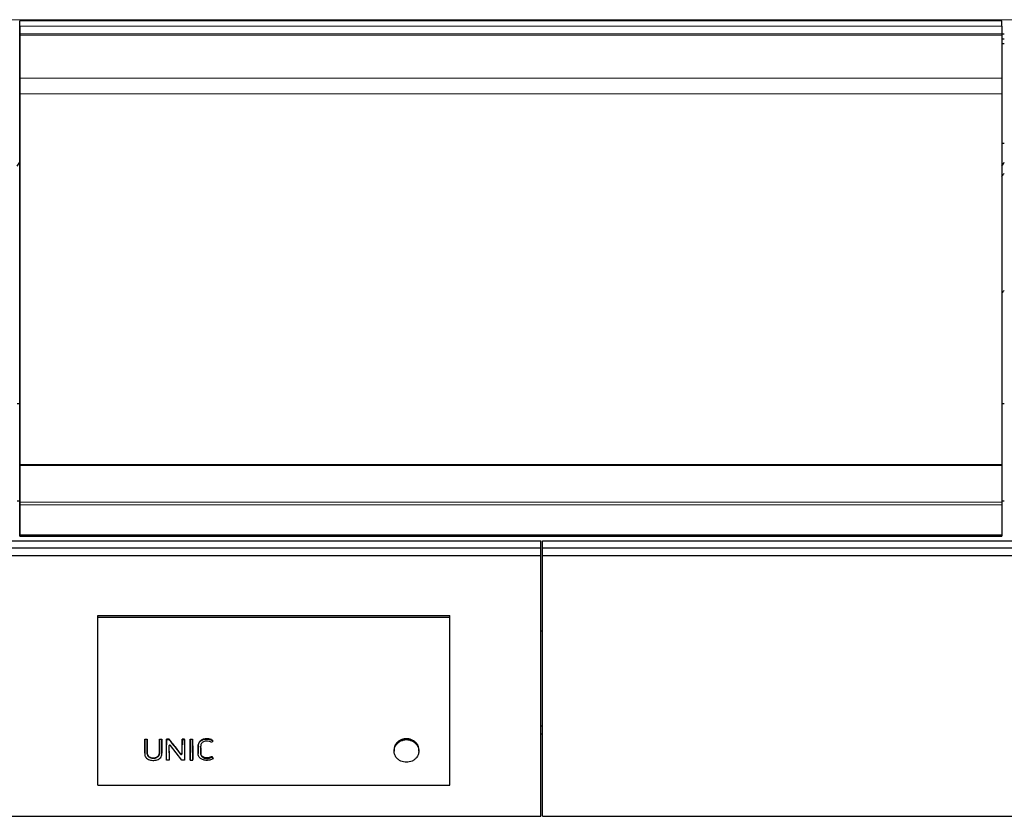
# Model space of a CAD drawing. Header units: inches. Extents: x 0 to 23760, y -13 to 16800.
# Tile 214 of 256: x 19084 to 20204, y 12957 to 13864. Entities that reach past the tile are written whole.
import ezdxf

# ---------------------------------------------------------------- set-up
doc = ezdxf.new("R2010")
doc.units = ezdxf.units.IN
doc.layers.add('1', color=7, linetype='Continuous', true_color=0xffffff)
doc.layers.add('254', color=7, linetype='Continuous', true_color=0xffffff)

msp = doc.modelspace()

# ---------------------------------------------------------------- linework, layer by layer
at = {"layer": '1', "color": 110, "linetype": 'Continuous', "lineweight": 13}
for p, q in [((16353.623, 13863.54), (21578.623, 13863.54)), ((19083.623, 13856.315), (20200.623, 13856.315)), ((19083.623, 13847.409), (20200.623, 13847.409)), ((19083.623, 13846.094), (20200.623, 13846.094)), ((19083.623, 13845.938), (20200.623, 13845.938)), ((19083.623, 13845.825), (20200.623, 13845.825)), ((19083.623, 13796.982), (20200.623, 13796.982)), ((19083.623, 13779.241), (20200.623, 13779.241)), ((19083.623, 13314.771), (20200.623, 13314.771)), ((19083.623, 13311.662), (20200.623, 13311.662)), ((19083.623, 13277.539), (20200.623, 13277.539)), ((19083.623, 13277.003), (20200.623, 13277.003)), ((19225.834, 13038.261), (19225.834, 13038.728)), ((19228.659, 13038.261), (19228.659, 13038.728)), ((19242.598, 13038.261), (19242.598, 13038.728)), ((19245.423, 13038.261), (19245.423, 13038.728)), ((19250.623, 13038.261), (19250.623, 13038.728)), ((19253.45, 13037.333), (19253.45, 13037.334)), ((19268.279, 13038.261), (19268.279, 13038.728)), ((19271.104, 13038.261), (19271.104, 13038.728)), ((19277.553, 13038.261), (19277.553, 13038.728)), ((19280.378, 13038.261), (19280.378, 13038.728)), ((19286.67, 13038.005), (19286.67, 13038.473)), ((19296.248, 13044.977), (19296.248, 13045.417)), ((19511.9, 13040.071), (19511.9, 13038.615)), ((19535.233, 13040.071), (19535.233, 13038.615)), ((19245.443, 13028.468), (19245.443, 13029.018)), ((19260.033, 13036.226), (19260.033, 13036.706)), ((19266.431, 13027.991), (19266.431, 13028.545)), ((19268.259, 13028.474), (19268.259, 13029.023))]:
    msp.add_line(p, q, dxfattribs=at)
at = {"layer": '1', "color": 2, "linetype": 'Continuous', "lineweight": 25}
for p, q in [((19083.623, 13845.254), (19083.623, 13862.237)), ((20200.623, 13862.237), (19083.623, 13862.237)), ((19083.623, 13856.315), (19083.623, 13847.409)), ((20200.623, 13856.315), (20200.623, 13862.237)), ((20200.623, 13856.315), (20200.623, 13847.409)), ((19083.623, 13847.409), (19083.623, 13846.094)), ((19083.623, 13846.094), (19083.623, 13845.938)), ((19083.623, 13845.938), (19083.623, 13845.825)), ((19083.623, 13845.825), (19083.623, 13796.982)), ((19083.623, 13839.02), (19083.623, 13845.254)), ((20200.611, 13847.49), (20203.55, 13847.49)), ((20200.623, 13847.409), (20200.623, 13846.094)), ((20200.623, 13846.094), (20200.623, 13845.938)), ((20200.623, 13845.938), (20200.623, 13845.825)), ((20200.623, 13845.825), (20200.623, 13796.982)), ((19083.623, 13818.096), (19083.623, 13839.02)), ((20200.611, 13841.75), (20203.55, 13841.75)), ((20200.611, 13836.428), (20203.55, 13836.428)), ((19083.623, 13774.387), (19083.623, 13818.096)), ((19083.623, 13796.982), (19083.623, 13779.241)), ((20200.623, 13796.982), (20200.623, 13779.241)), ((19083.623, 13779.241), (19083.623, 13357.479)), ((20200.623, 13779.241), (20200.623, 13357.479)), ((19083.623, 13294.335), (19083.623, 13774.387)), ((20200.623, 13723.054), (20203.619, 13723.054)), ((19080.646, 13427.084), (19083.635, 13427.084)), ((20200.596, 13427.084), (20203.585, 13427.084)), ((19083.623, 13357.479), (20200.623, 13357.479)), ((19083.623, 13357.479), (19083.623, 13356.912)), ((19083.623, 13356.912), (19083.623, 13314.771)), ((19083.623, 13356.912), (20200.623, 13356.912)), ((20200.623, 13357.479), (20200.623, 13356.912)), ((20200.623, 13356.912), (20200.623, 13314.771)), ((19080.646, 13316.208), (19083.635, 13316.208)), ((19083.623, 13314.771), (19083.623, 13311.662)), ((19083.623, 13311.662), (19083.623, 13277.539)), ((20200.596, 13316.208), (20203.585, 13316.208)), ((20200.623, 13314.771), (20200.623, 13311.662)), ((20200.623, 13311.662), (20200.623, 13277.539)), ((19083.623, 13281.535), (19083.623, 13294.335)), ((19083.623, 13276.043), (19083.623, 13281.535)), ((19083.623, 13277.539), (19083.623, 13277.003)), ((19083.623, 13277.003), (19083.623, 13276.043)), ((19083.623, 13276.043), (20200.623, 13276.043)), ((20200.623, 13277.539), (20200.623, 13277.003)), ((20200.623, 13277.003), (20200.623, 13276.043)), ((19172.385, 13185.589), (19572.885, 13185.589)), ((19172.385, 13183.987), (19172.385, 13185.589)), ((19172.385, 13183.987), (19572.885, 13183.987)), ((19172.385, 12992.827), (19172.385, 13183.987)), ((19572.885, 13183.987), (19572.885, 13185.589)), ((19572.885, 12992.827), (19572.885, 13183.987)), ((19676.297, 13168.449), (19678.366, 13168.449)), ((19678.375, 13059.992), (19676.375, 13059.992)), ((19678.375, 13050.757), (19676.375, 13050.757)), ((19225.846, 13044.666), (19225.846, 13045.107)), ((19225.846, 13045.107), (19228.646, 13045.107)), ((19228.646, 13044.666), (19225.846, 13044.666)), ((19228.646, 13044.666), (19228.646, 13045.107)), ((19242.61, 13044.666), (19242.61, 13045.107)), ((19242.61, 13045.107), (19245.411, 13045.107)), ((19245.411, 13044.666), (19242.61, 13044.666)), ((19245.411, 13044.666), (19245.411, 13045.107)), ((19245.443, 13028.468), (19245.423, 13038.261)), ((19250.588, 13021.215), (19250.623, 13038.261)), ((19250.636, 13044.666), (19250.636, 13045.107)), ((19253.479, 13045.107), (19250.636, 13045.107)), ((19250.636, 13044.666), (19253.479, 13044.666)), ((19253.45, 13037.333), (19253.484, 13021.215)), ((19253.479, 13044.666), (19253.479, 13045.107)), ((19268.192, 13021.215), (19255.274, 13037.824)), ((19268.259, 13028.474), (19268.279, 13038.261)), ((19271.092, 13045.107), (19268.292, 13045.107)), ((19268.292, 13044.666), (19268.292, 13045.107)), ((19268.292, 13044.666), (19271.092, 13044.666)), ((19271.092, 13044.666), (19271.092, 13045.107)), ((19271.104, 13038.261), (19271.14, 13021.215)), ((19277.553, 13038.261), (19277.518, 13021.215)), ((19277.565, 13044.666), (19277.565, 13045.107)), ((19277.565, 13045.107), (19280.366, 13045.107)), ((19280.366, 13044.666), (19277.565, 13044.666)), ((19280.366, 13044.666), (19280.366, 13045.107)), ((19280.414, 13021.215), (19280.378, 13038.261)), ((19303.435, 13043.141), (19303.435, 13043.586)), ((19225.811, 13029.283), (19225.811, 13028.735)), ((19245.443, 13028.451), (19245.443, 13028.468)), ((19260.033, 13036.226), (19266.431, 13027.991)), ((19286.629, 13029.189), (19286.629, 13028.641)), ((19289.491, 13029.961), (19289.491, 13030.498)), ((19509.47, 13033.144), (19509.47, 13031.512)), ((19537.663, 13031.512), (19537.663, 13033.143)), ((19250.588, 13021.215), (19250.588, 13021.859)), ((19253.484, 13021.215), (19250.588, 13021.215)), ((19253.484, 13021.215), (19253.484, 13021.859)), ((19271.14, 13021.215), (19268.192, 13021.215)), ((19271.14, 13021.215), (19271.14, 13021.859)), ((19277.518, 13021.215), (19277.518, 13021.859)), ((19277.518, 13021.215), (19280.414, 13021.215)), ((19280.414, 13021.215), (19280.414, 13021.859)), ((19302.205, 13024.63), (19302.205, 13025.226)), ((19302.205, 13024.63), (19303.532, 13022.779)), ((19303.532, 13022.779), (19303.532, 13023.4)), ((19172.385, 12992.827), (19572.885, 12992.827))]:
    msp.add_line(p, q, dxfattribs=at)
for centre, major_axis, ratio, start_param, end_param in [((18856.463, 13729.814), (235.228, 0), 0.46174861, 5.97530923, 6.0205678), ((19976.463, 13729.814), (235.228, 0), 0.46174861, 5.97530923, 6.0205678), ((19976.463, 13729.814), (244, 0), 0.46174861, 5.87713446, 5.90943396), ((19976.463, 13596.762), (244, 0), 0.46174861, 5.87713446, 5.90943396), ((19245.4, 13645.596), (-1.917, 1206.614), 0.00090257, 2.0978047, 2.10714114), ((19250.646, 13639.358), (1.909, 1198.876), 0.00090032, 4.1713071, 4.18764311), ((19254.452, 13037.325), (-1.001, 0.044), 0.8870641, 3.78857302, 6.32444833), ((19253.426, 13640.311), (-1.91, 1200.055), 0.00090066, 2.09678057, 2.1122146), ((19268.302, 13645.577), (1.917, 1206.593), 0.00090257, 4.17605759, 4.18538887), ((19271.082, 13640.424), (-1.91, 1200.194), 0.0009007, 2.09593269, 2.11225445), ((19277.576, 13641.225), (1.911, 1201.185), 0.00090098, 4.17064867, 4.18695974), ((19280.356, 13640.159), (-1.91, 1199.866), 0.0009006, 2.0958362, 2.11216152), ((19523.567, 13031.67), (-14.051, 0), 0.88701083, 3.73269857, 5.69207939), ((19250.168, 13640.307), (-759.077, 1185.921), 0.24186941, 1.9442449, 1.95213073), ((19267.258, 13028.482), (-1.001, 0.027), 0.87697787, 0.62372673, 3.16307828), ((19284.81, 13639.527), (-695.195, 1188.09), 0.23308209, 1.97311652, 1.97489067)]:
    msp.add_ellipse(centre, major_axis=major_axis, ratio=ratio, start_param=start_param, end_param=end_param, dxfattribs=at)
for points, knots in [([(19225.834, 13038.261), (19225.828, 13035.35), (19225.821, 13032.439), (19225.814, 13028.799), (19225.785, 13028.071), (19226, 13026.619), (19226.236, 13025.887), (19226.977, 13024.541), (19227.463, 13023.925), (19228.641, 13022.857), (19229.336, 13022.403), (19230.826, 13021.691), (19231.639, 13021.425), (19233.278, 13021.058), (19234.116, 13020.952), (19235.826, 13020.882), (19236.678, 13020.915), (19238.354, 13021.133), (19239.191, 13021.32), (19240.778, 13021.863), (19241.537, 13022.225), (19242.897, 13023.123), (19243.5, 13023.662), (19244.476, 13024.881), (19244.855, 13025.541), (19245.344, 13026.982), (19245.445, 13027.719), (19245.443, 13028.468)], [0, 0, 0, 0, 0.25, 0.25, 0.3125, 0.3125, 0.375, 0.375, 0.4375, 0.4375, 0.5, 0.5, 0.5625, 0.5625, 0.625, 0.625, 0.6875, 0.6875, 0.75, 0.75, 0.8125, 0.8125, 0.875, 0.875, 0.9375, 0.9375, 1, 1, 1, 1]), ([(19225.811, 13029.283), (19225.811, 13029.502), (19225.813, 13029.721), (19225.815, 13030.032), (19225.815, 13030.123), (19225.816, 13030.306), (19225.816, 13030.58), (19225.818, 13031.219), (19225.82, 13032.499), (19225.823, 13033.597), (19225.827, 13035.793), (19225.831, 13037.26), (19225.834, 13038.728)], [0, 0, 0, 0, 0.06982152, 0.06982152, 0.0988896, 0.0988896, 0.12795768, 0.18609383, 0.30236614, 0.53491076, 0.53491076, 1, 1, 1, 1]), ([(19225.846, 13044.666), (19225.845, 13044.086), (19225.844, 13043.506), (19225.84, 13041.371), (19225.837, 13039.816), (19225.834, 13038.261)], [0, 0, 0, 0, 0.2717687, 0.2717687, 1, 1, 1, 1]), ([(19228.659, 13038.261), (19228.657, 13038.842), (19228.656, 13039.422), (19228.652, 13041.557), (19228.649, 13043.112), (19228.646, 13044.666)], [0, 0, 0, 0, 0.2717687, 0.2717687, 1, 1, 1, 1]), ([(19228.659, 13038.728), (19228.662, 13037.166), (19228.667, 13034.827), (19228.673, 13032.103), (19228.675, 13030.937), (19228.676, 13030.5), (19228.676, 13030.451), (19228.676, 13030.354), (19228.676, 13030.208), (19228.674, 13029.868), (19228.675, 13029.577), (19228.683, 13029.334), (19228.685, 13029.286), (19228.689, 13029.189), (19228.698, 13029.043), (19228.71, 13028.899), (19228.742, 13028.611), (19228.771, 13028.419), (19228.848, 13028.04), (19228.896, 13027.852), (19228.97, 13027.618), (19228.985, 13027.571), (19229.017, 13027.478), (19229.034, 13027.432), (19229.086, 13027.293), (19229.124, 13027.202), (19229.204, 13027.022), (19229.247, 13026.933), (19229.338, 13026.758), (19229.386, 13026.672), (19229.538, 13026.416), (19229.65, 13026.25), (19229.834, 13026.009), (19229.899, 13025.93), (19230, 13025.814), (19230.034, 13025.775), (19230.105, 13025.699), (19230.14, 13025.662), (19230.322, 13025.476), (19230.477, 13025.337), (19230.803, 13025.076), (19230.975, 13024.955), (19231.247, 13024.786), (19231.34, 13024.732), (19231.482, 13024.654), (19231.53, 13024.628), (19231.627, 13024.578), (19231.676, 13024.554), (19231.922, 13024.435), (19232.123, 13024.349), (19232.535, 13024.197), (19232.745, 13024.129), (19233.067, 13024.041), (19233.175, 13024.014), (19233.338, 13023.976), (19233.393, 13023.964), (19233.503, 13023.941), (19233.557, 13023.93), (19233.832, 13023.876), (19234.052, 13023.841), (19234.494, 13023.785), (19234.937, 13023.743), (19235.384, 13023.729), (19235.831, 13023.73), (19236.055, 13023.737), (19236.336, 13023.755), (19236.393, 13023.759), (19236.505, 13023.768), (19236.673, 13023.783), (19236.84, 13023.802), (19237.172, 13023.846), (19237.391, 13023.882), (19237.824, 13023.969), (19238.038, 13024.02), (19238.303, 13024.094), (19238.356, 13024.109), (19238.461, 13024.14), (19238.513, 13024.156), (19238.67, 13024.207), (19238.878, 13024.279), (19239.082, 13024.36), (19239.234, 13024.425), (19239.285, 13024.448), (19239.385, 13024.493), (19239.435, 13024.517), (19239.68, 13024.636), (19239.87, 13024.74), (19240.233, 13024.966), (19240.407, 13025.087), (19240.657, 13025.283), (19240.738, 13025.351), (19240.836, 13025.439), (19240.856, 13025.457), (19240.895, 13025.492), (19240.952, 13025.546), (19241.008, 13025.601), (19241.191, 13025.785), (19241.327, 13025.939), (19241.515, 13026.179), (19241.575, 13026.261), (19241.69, 13026.427), (19241.773, 13026.553), (19241.85, 13026.683), (19241.9, 13026.77), (19241.924, 13026.814), (19241.995, 13026.947), (19242.04, 13027.037), (19242.123, 13027.217), (19242.162, 13027.308), (19242.233, 13027.491), (19242.266, 13027.584), (19242.357, 13027.862), (19242.406, 13028.051), (19242.466, 13028.338), (19242.483, 13028.434), (19242.513, 13028.627), (19242.551, 13028.918), (19242.57, 13029.208), (19242.577, 13029.45), (19242.578, 13029.499), (19242.579, 13029.595), (19242.579, 13029.644), (19242.579, 13029.789), (19242.58, 13030.08), (19242.583, 13030.759), (19242.586, 13032.116), (19242.592, 13034.835), (19242.595, 13037.17), (19242.598, 13038.728)], [0, 0, 0, 0, 0.125, 0.1875, 0.21875, 0.21875, 0.22265625, 0.22265625, 0.2265625, 0.234375, 0.25, 0.25, 0.25390625, 0.25390625, 0.2578125, 0.265625, 0.265625, 0.28125, 0.28125, 0.296875, 0.296875, 0.30078125, 0.30078125, 0.3046875, 0.3046875, 0.3125, 0.3125, 0.3203125, 0.3203125, 0.328125, 0.328125, 0.34375, 0.34375, 0.3515625, 0.3515625, 0.35546875, 0.35546875, 0.359375, 0.359375, 0.375, 0.375, 0.390625, 0.390625, 0.3984375, 0.3984375, 0.40234375, 0.40234375, 0.40625, 0.40625, 0.421875, 0.421875, 0.4375, 0.4375, 0.4453125, 0.4453125, 0.44921875, 0.44921875, 0.453125, 0.453125, 0.46875, 0.46875, 0.484375, 0.5, 0.5, 0.515625, 0.515625, 0.51953125, 0.51953125, 0.5234375, 0.53125, 0.53125, 0.546875, 0.546875, 0.5625, 0.5625, 0.56640625, 0.56640625, 0.5703125, 0.5703125, 0.578125, 0.5859375, 0.5859375, 0.58984375, 0.58984375, 0.59375, 0.59375, 0.609375, 0.609375, 0.625, 0.625, 0.6328125, 0.6328125, 0.63476563, 0.63476563, 0.63671875, 0.640625, 0.640625, 0.65625, 0.65625, 0.6640625, 0.6640625, 0.671875, 0.67578125, 0.67578125, 0.6796875, 0.6796875, 0.6875, 0.6875, 0.6953125, 0.6953125, 0.703125, 0.703125, 0.71875, 0.71875, 0.7265625, 0.7265625, 0.734375, 0.75, 0.75, 0.75390625, 0.75390625, 0.7578125, 0.7578125, 0.765625, 0.78125, 0.8125, 0.875, 1, 1, 1, 1]), ([(19242.598, 13038.261), (19242.592, 13035.195), (19242.59, 13032.128), (19242.577, 13028.679), (19242.551, 13028.296), (19242.426, 13027.532), (19242.324, 13027.146), (19242.024, 13026.398), (19241.831, 13026.044), (19241.358, 13025.372), (19241.076, 13025.054), (19240.124, 13024.221), (19239.329, 13023.8), (19237.622, 13023.269), (19236.704, 13023.132), (19234.904, 13023.098), (19233.991, 13023.195), (19232.256, 13023.636), (19231.426, 13024.006), (19230.408, 13024.786), (19230.101, 13025.088), (19229.587, 13025.737), (19229.373, 13026.088), (19228.861, 13027.193), (19228.712, 13027.984), (19228.669, 13029.17), (19228.677, 13029.565), (19228.675, 13030.355), (19228.673, 13031.541), (19228.667, 13034.308), (19228.662, 13036.68), (19228.659, 13038.261)], [0, 0, 0, 0, 0.25, 0.25, 0.28125, 0.28125, 0.3125, 0.3125, 0.34375, 0.34375, 0.375, 0.375, 0.4375, 0.4375, 0.5, 0.5, 0.5625, 0.5625, 0.625, 0.625, 0.65625, 0.65625, 0.6875, 0.6875, 0.75, 0.75, 0.78125, 0.78125, 0.8125, 0.875, 1, 1, 1, 1]), ([(19242.61, 13044.666), (19242.609, 13044.086), (19242.608, 13043.506), (19242.604, 13041.371), (19242.601, 13039.816), (19242.598, 13038.261)], [0, 0, 0, 0, 0.2717687, 0.2717687, 1, 1, 1, 1]), ([(19245.423, 13038.261), (19245.422, 13038.842), (19245.421, 13039.422), (19245.416, 13041.557), (19245.414, 13043.112), (19245.411, 13044.666)], [0, 0, 0, 0, 0.2717687, 0.2717687, 1, 1, 1, 1]), ([(19250.623, 13038.261), (19250.627, 13039.816), (19250.63, 13041.371), (19250.633, 13043.506), (19250.634, 13044.086), (19250.636, 13044.666)], [0, 0, 0, 0, 0.7282313, 0.7282313, 1, 1, 1, 1]), ([(19260.033, 13036.706), (19258.94, 13038.102), (19257.848, 13039.501), (19255.664, 13042.302), (19254.571, 13043.704), (19253.479, 13045.107)], [0, 0, 0, 0, 0.5, 0.5, 1, 1, 1, 1]), ([(19253.479, 13044.666), (19254.544, 13043.295), (19255.608, 13041.924), (19257.42, 13039.591), (19258.166, 13038.629), (19259.286, 13037.187), (19259.66, 13036.707), (19260.033, 13036.226)], [0, 0, 0, 0, 0.48739305, 0.48739305, 0.82913102, 0.82913102, 1, 1, 1, 1]), ([(19268.279, 13038.261), (19268.283, 13039.816), (19268.286, 13041.371), (19268.289, 13043.506), (19268.29, 13044.086), (19268.292, 13044.666)], [0, 0, 0, 0, 0.7282313, 0.7282313, 1, 1, 1, 1]), ([(19271.092, 13044.666), (19271.095, 13043.112), (19271.098, 13041.557), (19271.102, 13039.422), (19271.103, 13038.842), (19271.104, 13038.261)], [0, 0, 0, 0, 0.7282313, 0.7282313, 1, 1, 1, 1]), ([(19277.565, 13044.666), (19277.564, 13044.086), (19277.563, 13043.506), (19277.559, 13041.371), (19277.557, 13039.816), (19277.553, 13038.261)], [0, 0, 0, 0, 0.2717687, 0.2717687, 1, 1, 1, 1]), ([(19280.378, 13038.261), (19280.377, 13038.842), (19280.376, 13039.422), (19280.372, 13041.557), (19280.369, 13043.112), (19280.366, 13044.666)], [0, 0, 0, 0, 0.2717687, 0.2717687, 1, 1, 1, 1]), ([(19303.532, 13022.779), (19302.969, 13022.425), (19302.355, 13022.137), (19301.101, 13021.652), (19300.456, 13021.447), (19299.121, 13021.136), (19298.437, 13021.03), (19297.069, 13020.909), (19296.381, 13020.888), (19294.996, 13020.942), (19294.313, 13021.022), (19292.972, 13021.289), (19292.308, 13021.478), (19290.42, 13022.207), (19289.278, 13022.934), (19287.987, 13024.342), (19287.625, 13024.862), (19287.06, 13025.953), (19286.863, 13026.54), (19286.696, 13027.428), (19286.66, 13027.727), (19286.625, 13028.328), (19286.629, 13028.632), (19286.631, 13029.539), (19286.634, 13031.353), (19286.639, 13033.772), (19286.644, 13035.889), (19286.646, 13036.796), (19286.647, 13037.4), (19286.646, 13037.703), (19286.67, 13038.005)], [0, 0, 0, 0, 0.0625, 0.0625, 0.125, 0.125, 0.1875, 0.1875, 0.25, 0.25, 0.3125, 0.3125, 0.375, 0.375, 0.5, 0.5, 0.5625, 0.5625, 0.625, 0.625, 0.65625, 0.65625, 0.6875, 0.6875, 0.75, 0.875, 0.9375, 0.96875, 0.96875, 1, 1, 1, 1]), ([(19286.67, 13038.473), (19286.646, 13038.174), (19286.647, 13037.876), (19286.646, 13037.279), (19286.645, 13036.98), (19286.643, 13036.085), (19286.64, 13034.295), (19286.636, 13032.508), (19286.632, 13030.723), (19286.631, 13030.128), (19286.629, 13029.459), (19286.629, 13029.385), (19286.629, 13029.273), (19286.629, 13029.234), (19286.629, 13029.196)], [0, 0, 0, 0, 0.0963484, 0.0963484, 0.19269679, 0.19269679, 0.38539358, 0.77078717, 0.77078717, 0.96348396, 0.96348396, 0.98757106, 0.98757106, 1, 1, 1, 1]), ([(19296.248, 13045.417), (19295.67, 13045.417), (19295.098, 13045.382), (19293.966, 13045.237), (19293.407, 13045.128), (19292.786, 13044.959), (19292.717, 13044.94), (19292.58, 13044.9), (19292.375, 13044.838), (19291.905, 13044.682), (19291.515, 13044.526), (19291.007, 13044.298), (19290.76, 13044.174), (19290.397, 13043.971), (19290.278, 13043.9), (19290.102, 13043.791), (19290.044, 13043.753), (19289.928, 13043.677), (19289.871, 13043.639), (19289.363, 13043.288), (19288.954, 13042.941), (19288.403, 13042.372), (19288.23, 13042.173), (19288.027, 13041.915), (19287.988, 13041.863), (19287.909, 13041.757), (19287.871, 13041.704), (19287.758, 13041.543), (19287.686, 13041.435), (19287.479, 13041.107), (19287.355, 13040.884), (19287.136, 13040.427), (19287.041, 13040.193), (19286.923, 13039.834), (19286.888, 13039.713), (19286.84, 13039.53), (19286.825, 13039.468), (19286.797, 13039.345), (19286.732, 13039.036), (19286.69, 13038.724), (19286.67, 13038.473)], [0, 0, 0, 0, 0.125, 0.125, 0.25, 0.25, 0.265625, 0.265625, 0.28125, 0.3125, 0.375, 0.375, 0.4375, 0.4375, 0.46875, 0.46875, 0.484375, 0.484375, 0.5, 0.5, 0.625, 0.625, 0.6875, 0.6875, 0.703125, 0.703125, 0.71875, 0.71875, 0.75, 0.75, 0.8125, 0.8125, 0.875, 0.875, 0.90625, 0.90625, 0.921875, 0.921875, 0.9375, 1, 1, 1, 1]), ([(19286.67, 13038.005), (19286.71, 13038.509), (19286.803, 13039.004), (19287.118, 13039.972), (19287.344, 13040.437), (19287.892, 13041.311), (19288.218, 13041.73), (19288.957, 13042.498), (19289.367, 13042.845), (19290.266, 13043.468), (19290.756, 13043.742), (19291.773, 13044.2), (19292.304, 13044.387), (19293.96, 13044.837), (19295.093, 13044.977), (19296.248, 13044.977)], [0, 0, 0, 0, 0.125, 0.125, 0.25, 0.25, 0.375, 0.375, 0.5, 0.5, 0.625, 0.625, 0.75, 0.75, 1, 1, 1, 1]), ([(19292.054, 13041.736), (19291.505, 13041.39), (19291.022, 13040.955), (19290.263, 13039.981), (19289.965, 13039.436), (19289.592, 13038.304), (19289.505, 13037.709), (19289.472, 13036.823), (19289.477, 13036.527), (19289.479, 13035.936), (19289.482, 13034.458), (19289.486, 13032.389), (19289.49, 13030.616), (19289.492, 13029.434), (19289.474, 13028.839), (19289.619, 13027.672), (19289.772, 13027.09), (19290.29, 13026.006), (19290.643, 13025.492), (19291.51, 13024.599), (19292.039, 13024.223), (19293.202, 13023.629), (19293.837, 13023.421), (19295.153, 13023.152), (19295.82, 13023.101), (19297.168, 13023.134), (19297.839, 13023.201), (19299.15, 13023.421), (19299.795, 13023.565), (19301.046, 13023.999), (19301.651, 13024.284), (19302.205, 13024.63)], [0, 0, 0, 0, 0.0625, 0.0625, 0.125, 0.125, 0.1875, 0.1875, 0.21875, 0.21875, 0.25, 0.375, 0.4375, 0.4375, 0.5, 0.5, 0.5625, 0.5625, 0.625, 0.625, 0.6875, 0.6875, 0.75, 0.75, 0.8125, 0.8125, 0.875, 0.875, 0.9375, 0.9375, 1, 1, 1, 1]), ([(19302.205, 13025.226), (19302.067, 13025.141), (19301.926, 13025.06), (19301.64, 13024.906), (19301.349, 13024.759), (19300.9, 13024.563), (19300.591, 13024.448), (19300.278, 13024.34), (19300.12, 13024.291), (19299.878, 13024.222), (19299.797, 13024.2), (19299.634, 13024.157), (19299.553, 13024.137), (19299.144, 13024.041), (19298.815, 13023.977), (19298.155, 13023.869), (19297.824, 13023.826), (19297.324, 13023.778), (19297.157, 13023.765), (19296.822, 13023.744), (19296.654, 13023.737), (19296.317, 13023.729), (19296.149, 13023.73), (19295.894, 13023.737), (19295.809, 13023.74), (19295.639, 13023.75), (19295.554, 13023.755), (19295.299, 13023.777), (19295.131, 13023.796), (19294.796, 13023.844), (19294.63, 13023.873), (19294.302, 13023.94), (19294.139, 13023.978), (19293.815, 13024.065), (19293.655, 13024.113), (19293.456, 13024.18), (19293.417, 13024.194), (19293.338, 13024.222), (19293.298, 13024.237), (19293.181, 13024.281), (19293.027, 13024.342), (19292.876, 13024.409), (19292.728, 13024.478), (19292.654, 13024.514), (19292.437, 13024.625), (19292.296, 13024.703), (19292.021, 13024.871), (19291.888, 13024.959), (19291.693, 13025.1), (19291.598, 13025.172), (19291.504, 13025.248), (19291.443, 13025.298), (19291.412, 13025.324), (19291.322, 13025.402), (19291.263, 13025.455), (19291.149, 13025.564), (19291.093, 13025.619), (19290.931, 13025.787), (19290.829, 13025.902), (19290.635, 13026.14), (19290.543, 13026.262), (19290.414, 13026.45), (19290.351, 13026.545), (19290.291, 13026.642), (19290.252, 13026.707), (19290.233, 13026.74), (19290.176, 13026.839), (19290.14, 13026.905), (19290.07, 13027.039), (19290.037, 13027.106), (19289.942, 13027.309), (19289.886, 13027.446), (19289.785, 13027.723), (19289.741, 13027.863), (19289.664, 13028.147), (19289.632, 13028.291), (19289.598, 13028.472), (19289.591, 13028.508), (19289.579, 13028.581), (19289.573, 13028.617), (19289.557, 13028.726), (19289.547, 13028.799), (19289.506, 13029.162), (19289.495, 13029.453), (19289.49, 13029.89), (19289.49, 13030.035), (19289.491, 13030.254), (19289.491, 13030.363), (19289.491, 13030.472), (19289.491, 13030.545), (19289.491, 13030.581), (19289.49, 13031.2), (19289.486, 13032.949), (19289.482, 13034.846), (19289.479, 13036.234), (19289.479, 13036.453), (19289.478, 13036.599), (19289.478, 13036.672), (19289.478, 13036.886), (19289.476, 13037.027), (19289.476, 13037.168)], [0, 0, 0, 0, 0.01962131, 0.01962131, 0.03924262, 0.05886393, 0.07848523, 0.07848523, 0.09810654, 0.09810654, 0.1079172, 0.1079172, 0.11772785, 0.11772785, 0.15697047, 0.15697047, 0.19621309, 0.19621309, 0.2158344, 0.2158344, 0.2354557, 0.2354557, 0.25507701, 0.25507701, 0.26488767, 0.26488767, 0.27469832, 0.27469832, 0.29431963, 0.29431963, 0.31394094, 0.31394094, 0.33356225, 0.33356225, 0.35318356, 0.35318356, 0.35808888, 0.35808888, 0.36299421, 0.36299421, 0.37280486, 0.38261552, 0.38261552, 0.39242617, 0.39242617, 0.41204748, 0.41204748, 0.43166879, 0.43166879, 0.44147945, 0.44638477, 0.44638477, 0.4512901, 0.4512901, 0.46110075, 0.46110075, 0.47091141, 0.47091141, 0.49053272, 0.49053272, 0.51015403, 0.51015403, 0.51996468, 0.52487001, 0.52487001, 0.52977533, 0.52977533, 0.53958599, 0.53958599, 0.54939664, 0.54939664, 0.56901795, 0.56901795, 0.58863926, 0.58863926, 0.60826057, 0.60826057, 0.6131659, 0.6131659, 0.61807122, 0.61807122, 0.62788188, 0.62788188, 0.66712449, 0.66712449, 0.6867458, 0.6867458, 0.69655646, 0.70146178, 0.70146178, 0.70636711, 0.70636711, 0.78485235, 0.94182282, 0.96144412, 0.97125478, 0.97125478, 0.98106543, 0.98106543, 1, 1, 1, 1]), ([(19298.964, 13042.529), (19297.795, 13042.796), (19296.578, 13042.915), (19294.801, 13042.747), (19294.207, 13042.632), (19293.077, 13042.283), (19292.546, 13042.046), (19292.054, 13041.736)], [0, 0, 0, 0, 0.5, 0.5, 0.75, 0.75, 1, 1, 1, 1]), ([(19303.435, 13043.586), (19302.922, 13043.916), (19302.376, 13044.2), (19301.726, 13044.467), (19301.654, 13044.496), (19301.508, 13044.552), (19301.435, 13044.579), (19301.215, 13044.658), (19301.067, 13044.708), (19300.621, 13044.848), (19300.32, 13044.93), (19299.711, 13045.073), (19299.404, 13045.135), (19298.938, 13045.214), (19298.703, 13045.249), (19298.467, 13045.28), (19298.31, 13045.299), (19298.231, 13045.308), (19297.836, 13045.351), (19297.519, 13045.376), (19296.885, 13045.409), (19296.567, 13045.417), (19296.248, 13045.417)], [0, 0, 0, 0, 0.25, 0.25, 0.28125, 0.28125, 0.3125, 0.3125, 0.375, 0.375, 0.5, 0.5, 0.625, 0.625, 0.6875, 0.71875, 0.71875, 0.75, 0.75, 0.875, 0.875, 1, 1, 1, 1]), ([(19296.248, 13044.977), (19297.523, 13044.977), (19298.795, 13044.849), (19300.636, 13044.415), (19301.239, 13044.226), (19302.38, 13043.754), (19302.922, 13043.471), (19303.435, 13043.141)], [0, 0, 0, 0, 0.5, 0.5, 0.75, 0.75, 1, 1, 1, 1]), ([(19303.435, 13043.141), (19303.344, 13043.017), (19303.253, 13042.893), (19302.803, 13042.28), (19302.444, 13041.791), (19302.085, 13041.302)], [0, 0, 0, 0, 0.20246304, 0.20246304, 1, 1, 1, 1]), ([(19512.239, 13023.93), (19511.371, 13024.993), (19510.697, 13026.158), (19509.993, 13028.019), (19509.813, 13028.65), (19509.56, 13029.932), (19509.488, 13030.588), (19509.442, 13032.543), (19509.632, 13033.833), (19510.457, 13036.35), (19511.074, 13037.525), (19511.9, 13038.615)], [0, 0, 0, 0, 0.25, 0.25, 0.375, 0.375, 0.5, 0.5, 0.75, 0.75, 1, 1, 1, 1]), ([(19511.9, 13040.071), (19511.074, 13039.004), (19510.457, 13037.857), (19510.019, 13036.555), (19509.994, 13036.478), (19509.946, 13036.324), (19509.923, 13036.246), (19509.855, 13036.014), (19509.814, 13035.858), (19509.701, 13035.391), (19509.639, 13035.079), (19509.51, 13034.223), (19509.469, 13033.679), (19509.47, 13033.131)], [0, 0, 0, 0, 0.51746442, 0.51746442, 0.54980595, 0.54980595, 0.58214748, 0.58214748, 0.64683053, 0.64683053, 0.77619664, 0.77619664, 1, 1, 1, 1]), ([(19535.233, 13040.071), (19535.072, 13040.279), (19534.737, 13040.685), (19534.376, 13041.069), (19533.815, 13041.631), (19533.416, 13041.985), (19532.779, 13042.484), (19532.561, 13042.646), (19532.223, 13042.88), (19532.109, 13042.956), (19531.878, 13043.107), (19531.761, 13043.18), (19531.172, 13043.54), (19530.684, 13043.8), (19529.677, 13044.266), (19529.157, 13044.473), (19528.354, 13044.742), (19528.083, 13044.825), (19527.738, 13044.92), (19527.669, 13044.938), (19527.53, 13044.974), (19527.323, 13045.027), (19527.114, 13045.075), (19526.418, 13045.226), (19525.856, 13045.317), (19524.723, 13045.439), (19524.152, 13045.47), (19523.432, 13045.47), (19523.288, 13045.468), (19523.071, 13045.463), (19522.999, 13045.46), (19522.854, 13045.455), (19522.494, 13045.438), (19522.137, 13045.409), (19521.285, 13045.318), (19520.723, 13045.228), (19519.892, 13045.048), (19519.341, 13044.913), (19518.797, 13044.748), (19518.46, 13044.635), (19518.392, 13044.612), (19518.258, 13044.566), (19518.058, 13044.494), (19517.861, 13044.419), (19517.469, 13044.263), (19517.213, 13044.153), (19516.456, 13043.803), (19515.97, 13043.544), (19515.267, 13043.117), (19515.037, 13042.968), (19514.7, 13042.734), (19514.588, 13042.655), (19514.423, 13042.533), (19514.368, 13042.492), (19514.259, 13042.409), (19514.205, 13042.368), (19513.724, 13041.99), (19513.322, 13041.635), (19512.759, 13041.071), (19512.397, 13040.685), (19512.061, 13040.279), (19511.9, 13040.071)], [0, 0, 0, 0, 0.03125, 0.0625, 0.0625, 0.125, 0.125, 0.15625, 0.15625, 0.171875, 0.171875, 0.1875, 0.1875, 0.25, 0.25, 0.3125, 0.3125, 0.34375, 0.34375, 0.3515625, 0.3515625, 0.359375, 0.375, 0.375, 0.4375, 0.4375, 0.5, 0.5, 0.515625, 0.515625, 0.5234375, 0.5234375, 0.53125, 0.5625, 0.5625, 0.625, 0.625, 0.65625, 0.6875, 0.6875, 0.6953125, 0.6953125, 0.703125, 0.71875, 0.71875, 0.75, 0.75, 0.8125, 0.8125, 0.84375, 0.84375, 0.859375, 0.859375, 0.8671875, 0.8671875, 0.875, 0.875, 0.9375, 0.9375, 0.96875, 1, 1, 1, 1]), ([(19535.233, 13038.615), (19536.059, 13037.525), (19536.676, 13036.35), (19537.501, 13033.833), (19537.691, 13032.543), (19537.645, 13030.588), (19537.573, 13029.932), (19537.321, 13028.65), (19537.141, 13028.019), (19536.436, 13026.158), (19535.763, 13024.993), (19534.894, 13023.93)], [0, 0, 0, 0, 0.25, 0.25, 0.5, 0.5, 0.625, 0.625, 0.75, 0.75, 1, 1, 1, 1]), ([(19537.663, 13033.153), (19537.663, 13033.212), (19537.663, 13033.27), (19537.66, 13033.409), (19537.657, 13033.528), (19537.652, 13033.648), (19537.648, 13033.728), (19537.646, 13033.768), (19537.624, 13034.127), (19537.59, 13034.443), (19537.448, 13035.386), (19537.298, 13036.004), (19536.993, 13036.916), (19536.878, 13037.217), (19536.717, 13037.591), (19536.684, 13037.665), (19536.616, 13037.814), (19536.581, 13037.888), (19536.474, 13038.11), (19536.1, 13038.842), (19535.646, 13039.537), (19535.233, 13040.071)], [0, 0, 0, 0, 0.02404112, 0.02404112, 0.05657308, 0.07283906, 0.07283906, 0.08910505, 0.08910505, 0.2192329, 0.2192329, 0.4794886, 0.4794886, 0.60961645, 0.60961645, 0.64214841, 0.64214841, 0.67468037, 0.67468037, 0.7397443, 1, 1, 1, 1]), ([(19268.259, 13029.023), (19268.259, 13028.977), (19268.255, 13028.932), (19268.242, 13028.864), (19268.237, 13028.842), (19268.224, 13028.797), (19268.217, 13028.775), (19268.2, 13028.732), (19268.191, 13028.71), (19268.171, 13028.668), (19268.159, 13028.647), (19268.135, 13028.607), (19268.122, 13028.587), (19268.094, 13028.548), (19268.079, 13028.529), (19268.048, 13028.492), (19268.031, 13028.474), (19267.996, 13028.44), (19267.978, 13028.423), (19267.94, 13028.391), (19267.921, 13028.376), (19267.88, 13028.346), (19267.859, 13028.332), (19267.815, 13028.306), (19267.793, 13028.293), (19267.747, 13028.27), (19267.724, 13028.259), (19267.676, 13028.239), (19267.652, 13028.23), (19267.602, 13028.213), (19267.577, 13028.206), (19267.527, 13028.192), (19267.501, 13028.187), (19267.449, 13028.177), (19267.423, 13028.173), (19267.37, 13028.167), (19267.344, 13028.165), (19267.29, 13028.162), (19267.264, 13028.162), (19267.211, 13028.163), (19267.184, 13028.165), (19267.131, 13028.17), (19267.105, 13028.173), (19267.053, 13028.182), (19267.027, 13028.187), (19266.976, 13028.199), (19266.95, 13028.206), (19266.9, 13028.221), (19266.876, 13028.23), (19266.827, 13028.249), (19266.804, 13028.259), (19266.734, 13028.292), (19266.689, 13028.318), (19266.627, 13028.36), (19266.606, 13028.375), (19266.567, 13028.406), (19266.548, 13028.422), (19266.494, 13028.472), (19266.461, 13028.507), (19266.431, 13028.545)], [0, 0, 0, 0, 0.0625, 0.0625, 0.09375, 0.09375, 0.125, 0.125, 0.15625, 0.15625, 0.1875, 0.1875, 0.21875, 0.21875, 0.25, 0.25, 0.28125, 0.28125, 0.3125, 0.3125, 0.34375, 0.34375, 0.375, 0.375, 0.40625, 0.40625, 0.4375, 0.4375, 0.46875, 0.46875, 0.5, 0.5, 0.53125, 0.53125, 0.5625, 0.5625, 0.59375, 0.59375, 0.625, 0.625, 0.65625, 0.65625, 0.6875, 0.6875, 0.71875, 0.71875, 0.75, 0.75, 0.78125, 0.78125, 0.8125, 0.8125, 0.875, 0.875, 0.90625, 0.90625, 0.9375, 0.9375, 1, 1, 1, 1]), ([(19534.894, 13023.93), (19534.243, 13023.133), (19533.498, 13022.418), (19531.822, 13021.147), (19530.897, 13020.599), (19528.939, 13019.714), (19527.889, 13019.371), (19525.76, 13018.919), (19524.663, 13018.803), (19522.454, 13018.804), (19521.367, 13018.92), (19519.231, 13019.375), (19518.184, 13019.718), (19516.235, 13020.6), (19515.31, 13021.148), (19513.635, 13022.418), (19512.89, 13023.133), (19512.239, 13023.93)], [0, 0, 0, 0, 0.125, 0.125, 0.25, 0.25, 0.375, 0.375, 0.5, 0.5, 0.625, 0.625, 0.75, 0.75, 0.875, 0.875, 1, 1, 1, 1])]:
    msp.add_open_spline(points, degree=3, knots=knots, dxfattribs=at)
for points in [[(19225.834, 13038.728), (19225.838, 13040.851), (19225.842, 13042.977), (19225.846, 13045.107)], [(19228.646, 13045.107), (19228.65, 13042.977), (19228.654, 13040.851), (19228.659, 13038.728)], [(19242.598, 13038.728), (19242.602, 13040.851), (19242.606, 13042.977), (19242.61, 13045.107)], [(19245.411, 13045.107), (19245.415, 13042.977), (19245.418, 13040.851), (19245.423, 13038.728)], [(19250.636, 13045.107), (19250.632, 13042.977), (19250.628, 13040.851), (19250.623, 13038.728)], [(19268.292, 13045.107), (19268.288, 13042.977), (19268.284, 13040.851), (19268.279, 13038.728)], [(19271.104, 13038.728), (19271.1, 13040.851), (19271.096, 13042.977), (19271.092, 13045.107)], [(19277.553, 13038.728), (19277.558, 13040.851), (19277.561, 13042.977), (19277.565, 13045.107)], [(19280.366, 13045.107), (19280.37, 13042.977), (19280.374, 13040.851), (19280.378, 13038.728)], [(19302.085, 13041.302), (19301.14, 13041.898), (19300.083, 13042.274), (19298.964, 13042.529)]]:
    msp.add_open_spline(points, degree=3, dxfattribs=at)
at = {"layer": '254', "color": 2, "linetype": 'Continuous', "lineweight": 25}
for p, q in [((19051.373, 13270.831), (19676.373, 13270.831)), ((19051.373, 13262.637), (19676.373, 13262.637)), ((19676.373, 13262.637), (19676.373, 13270.831)), ((19676.373, 13254.167), (19676.373, 13262.637)), ((19678.373, 13262.637), (19678.373, 13270.831)), ((19678.373, 13270.831), (20303.373, 13270.831)), ((19678.373, 13254.167), (19678.373, 13262.637)), ((19678.373, 13262.637), (20303.373, 13262.637)), ((19051.373, 13254.167), (19676.373, 13254.167)), ((19676.373, 12957.275), (19676.373, 13254.167)), ((19678.373, 13254.167), (20303.373, 13254.167)), ((19678.373, 12957.275), (19678.373, 13254.167)), ((19051.373, 12957.275), (19676.373, 12957.275)), ((19678.373, 12957.275), (20303.373, 12957.275))]:
    msp.add_line(p, q, dxfattribs=at)

doc.saveas('drawing.dxf')
